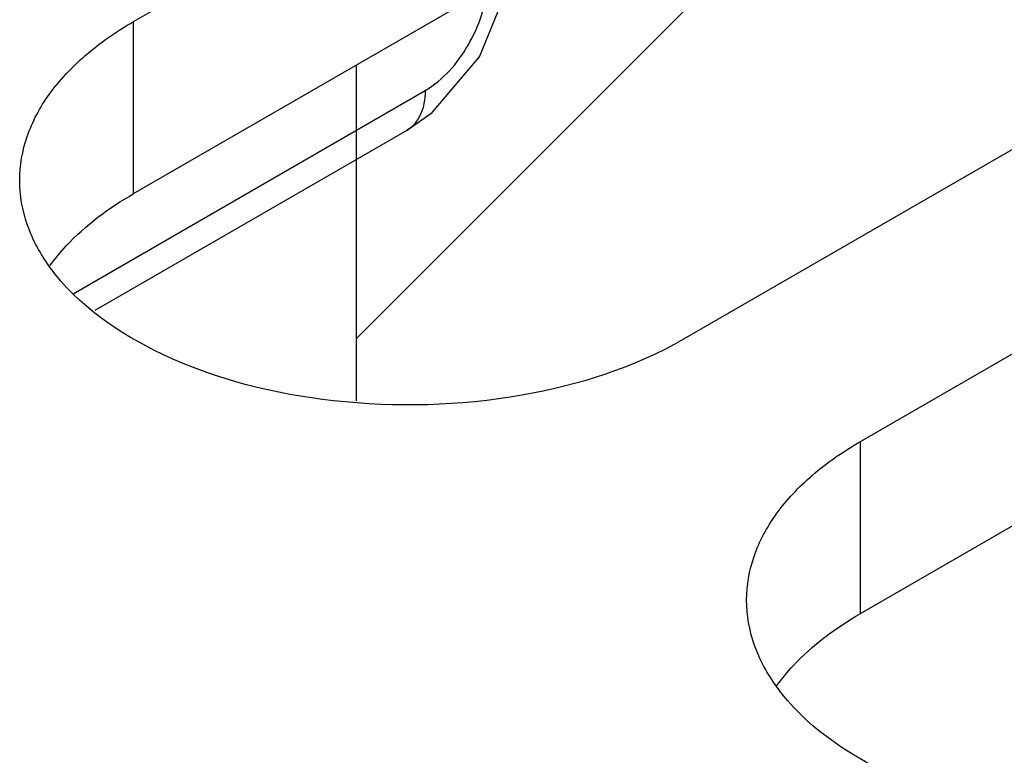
# Model space of a CAD drawing. Header units: inches. Extents: x 0 to 34, y 0 to 22.
# Tile 38 of 168: x 3.287 to 3.455, y 15.807 to 15.932. Entities that reach past the tile are written whole.
import ezdxf

# ---------------------------------------------------------------- set-up
doc = ezdxf.new("R2010")
doc.units = ezdxf.units.IN
doc.header["$LTSCALE"] = 1.87
doc.header["$MEASUREMENT"] = 0
doc.layers.get('0').update_dxf_attribs({"linetype": 'CONTINUOUS'})
doc.layers.add('02___PRT_ALL_AXES', color=7, linetype='CONTINUOUS')
doc.layers.add('BLUE_GOO', color=7, linetype='CONTINUOUS')

msp = doc.modelspace()

# ---------------------------------------------------------------- linework, layer by layer
at = {"color": 7, "linetype": 'CONTINUOUS'}
for p, q in [((3.2959109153, 15.8856946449), (3.3560341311, 15.9204090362)), ((3.2996652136, 15.8828696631), (3.3529768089, 15.9136511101))]:
    msp.add_line(p, q, dxfattribs=at)
msp.add_lwpolyline([(3.3529544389, 15.9136382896), (3.3572252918, 15.9166184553), (3.3653306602, 15.9261182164), (3.3700445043, 15.9377756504), (3.3702644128, 15.9397544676)], dxfattribs=at)
for points, knots in [([(3.3560341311, 15.9204090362), (3.3591307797, 15.9221969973), (3.3640269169, 15.9278448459), (3.3664718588, 15.9349090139), (3.3664721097, 15.9384881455)], [0, 0, 0, 0, 0.499764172, 1, 1, 1, 1]), ([(3.3560341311, 15.9204090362), (3.3560341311, 15.9196651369), (3.3558600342, 15.9171695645), (3.3545249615, 15.9145428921), (3.3529777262, 15.9136495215)], [0, 0, 0, 0, 0.293969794, 1, 1, 1, 1])]:
    msp.add_open_spline(points, degree=3, knots=knots, dxfattribs=at)
at = {"color": 3, "linetype": 'CONTINUOUS'}
for points in [[(3.2919378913, 15.8904857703), (3.29279185, 15.8916624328), (3.2968405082, 15.8965250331), (3.3020253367, 15.9003540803), (3.3062331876, 15.9027836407)], [(3.4161091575, 15.8187908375), (3.4169631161, 15.8199674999), (3.4210117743, 15.8248301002), (3.4261966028, 15.8286591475), (3.4304044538, 15.8310887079)]]:
    msp.add_open_spline(points, degree=3, knots=[0, 0, 0, 0, 0.2303084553, 1, 1, 1, 1], dxfattribs=at)
at = {"layer": '02___PRT_ALL_AXES', "color": 7, "linetype": 'CONTINUOUS'}
for p, q in [((3.3062331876, 15.9321765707), (3.7133763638, 16.1672559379)), ((3.8073324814, 16.1130068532), (3.4001893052, 15.8779274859)), ((3.4304044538, 15.8604816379), (3.83754763, 16.0955610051)), ((3.3062331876, 15.9027836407), (3.3062331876, 15.9321765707)), ((3.4304044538, 15.8310887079), (3.4304044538, 15.8604816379))]:
    msp.add_line(p, q, dxfattribs=at)
at = {"layer": '02___PRT_ALL_AXES', "color": 3, "linetype": 'CONTINUOUS'}
for p, q in [((3.3062331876, 15.9027836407), (3.7133763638, 16.1378630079)), ((3.4304044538, 15.8310887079), (3.83754763, 16.0661680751))]:
    msp.add_line(p, q, dxfattribs=at)
at = {"layer": '02___PRT_ALL_AXES', "color": 7, "linetype": 'CONTINUOUS'}
for points, knots in [([(3.2867742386, 15.9050520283), (3.2867744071, 15.9075827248), (3.2877094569, 15.912857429), (3.2917079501, 15.9202068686), (3.2980290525, 15.9268503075), (3.3033179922, 15.9304933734), (3.3062331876, 15.9321765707)], [0, 0, 0, 0, 0.2177897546, 0.4509217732, 0.710304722, 1, 1, 1, 1]), ([(3.2919320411, 15.8902341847), (3.2903231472, 15.8924524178), (3.2877270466, 15.8971661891), (3.2867740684, 15.9024958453), (3.2867742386, 15.9050520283)], [0, 0, 0, 0, 0.5173786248, 1, 1, 1, 1]), ([(3.4001893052, 15.8779274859), (3.3917479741, 15.8730535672), (3.3717579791, 15.8667380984), (3.3408809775, 15.865962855), (3.3124947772, 15.8729040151), (3.2967019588, 15.8836577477), (3.2919320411, 15.8902341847)], [0, 0, 0, 0, 0.2520299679, 0.5295094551, 0.7899405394, 1, 1, 1, 1]), ([(3.4109455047, 15.8333570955), (3.4109456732, 15.835887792), (3.4118807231, 15.8411624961), (3.4158792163, 15.8485119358), (3.4222003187, 15.8551553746), (3.4274892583, 15.8587984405), (3.4304044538, 15.8604816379)], [0, 0, 0, 0, 0.2177897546, 0.4509217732, 0.710304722, 1, 1, 1, 1]), ([(3.4161033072, 15.8185392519), (3.4144944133, 15.820757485), (3.4118983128, 15.8254712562), (3.4109453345, 15.8308009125), (3.4109455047, 15.8333570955)], [0, 0, 0, 0, 0.5173786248, 1, 1, 1, 1]), ([(3.5243605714, 15.8062325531), (3.5159192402, 15.8013586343), (3.4959292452, 15.7950431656), (3.4650522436, 15.7942679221), (3.4366660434, 15.8012090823), (3.420873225, 15.8119628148), (3.4161033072, 15.8185392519)], [0, 0, 0, 0, 0.2520299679, 0.5295094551, 0.7899405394, 1, 1, 1, 1])]:
    msp.add_open_spline(points, degree=3, knots=knots, dxfattribs=at)
at = {"layer": 'BLUE_GOO', "color": 2, "linetype": 'CONTINUOUS'}
msp.add_line((3.3442264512, 15.8779686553), (3.4548521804, 15.9885943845), dxfattribs=at)
at = {"layer": 'BLUE_GOO', "color": 4, "linetype": 'CONTINUOUS'}
msp.add_line((3.3442264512, 15.9247204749), (3.3442264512, 15.8673751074), dxfattribs=at)

doc.saveas('drawing.dxf')
